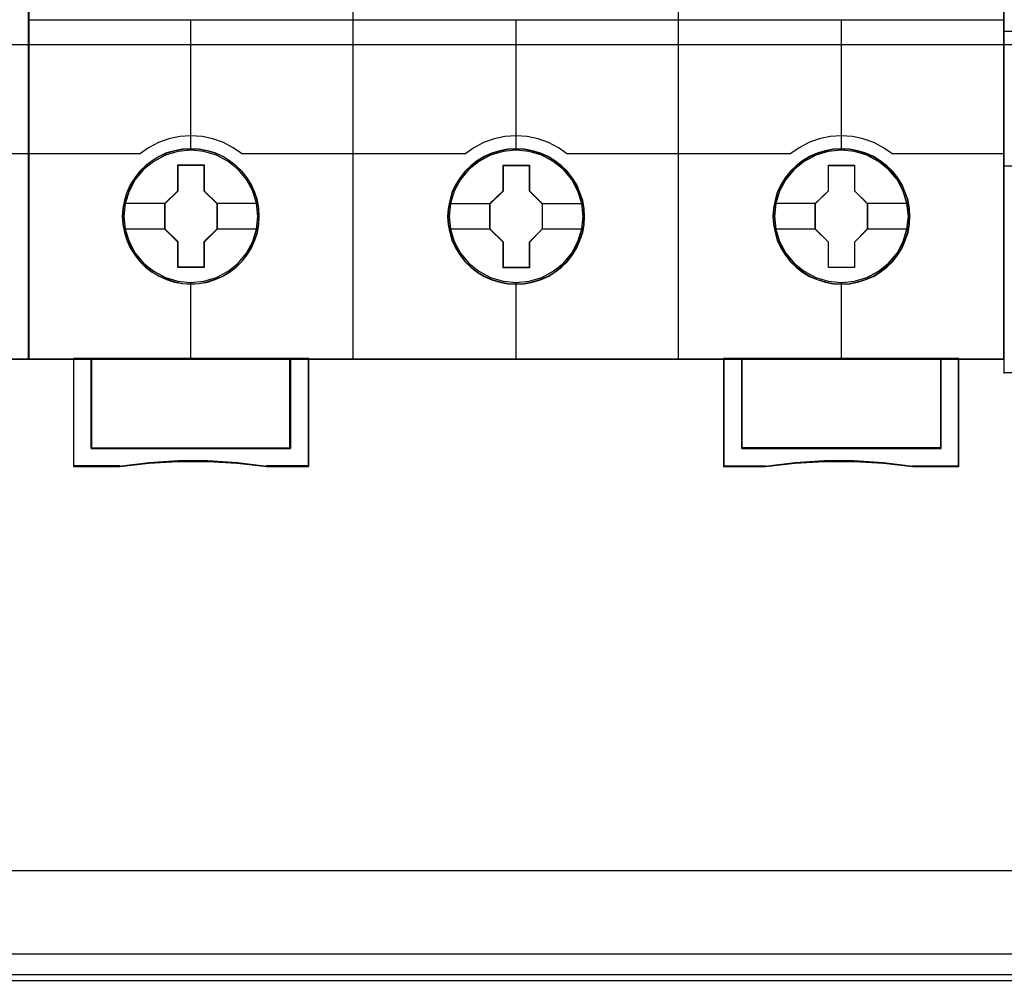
# Model space of a CAD drawing. Extents: x -543332 to -323966, y -9028 to 137422.
# Tile 80 of 250: x -448804 to -448259, y 25089 to 25626. Entities that reach past the tile are written whole.
import ezdxf

# ---------------------------------------------------------------- set-up
doc = ezdxf.new("R2010")
doc.units = 0
doc.header["$MEASUREMENT"] = 0
doc.layers.get('0').update_dxf_attribs({"color": 8})
doc.layers.add('45', color=8, linetype='Continuous')
doc.layers.add('50', color=7, linetype='Continuous')

# ---------------------------------------------------------------- blocks, each defined once
blk = doc.blocks.new('*U1079')
at = {"layer": '50', "color": 7}
for points in [[(59.825943, -92.486155), (387.918232, -92.486155), (387.918232, -379.414356), (59.825943, -379.414356), (59.825943, -92.486155)], [(391.762235, -435.77199), (55.98194, -435.77199), (55.98194, -385.150219), (391.762235, -385.150219), (391.762235, -435.77199)]]:
    blk.add_lwpolyline(points, dxfattribs=at)
blk = doc.blocks.new('*U1090')
at = {"layer": '50', "color": 7}
for points in [[(383.999821, -385.499773), (64.001505, -385.499773)], [(67.968952, -384.008872), (379.969373, -384.008872)], [(61.983887, -287.349254), (386.017439, -287.349254), (386.017439, -333.651915), (61.983887, -333.651915), (61.983887, -287.349254)]]:
    blk.add_lwpolyline(points, dxfattribs=at)
blk = doc.blocks.new('*D1092')
at = {"layer": '45', "color": 7}
for points in [[(143.039331, -268.997671), (70.962948, -268.997671), (70.962948, -351.066058), (143.039331, -351.066058), (143.039331, -268.997671)], [(143.018122, -269.021504), (70.984156, -269.021504), (70.984156, -351.044873), (143.018122, -351.044873), (143.018122, -269.021504)]]:
    blk.add_lwpolyline(points, close=True, dxfattribs=at)
at = {"layer": '45', "color": 139}
blk.add_lwpolyline([(143.039331, -268.997671), (70.962948, -268.997671), (70.962948, -351.066058), (143.039331, -351.066058), (143.039331, -268.997671)], close=True, dxfattribs=at)
blk.add_lwpolyline([(136.817348, -339.657888), (143.039331, -339.657888)], dxfattribs=at)
blk = doc.blocks.new('*U1093')
at = {"layer": '45', "color": 7}
for points in [[(160.994099, -268.997671), (142.970404, -268.997671), (142.970404, -351.066058), (160.994099, -351.066058), (179.006647, -351.066058), (197.030342, -351.066058), (197.030342, -268.997671), (179.006647, -268.997671), (160.994099, -268.997671)], [(155.777561, -343.150779), (155.75518, -342.697589), (155.682441, -342.249925), (155.525772, -341.818841), (155.346721, -341.404338), (155.111717, -341.011941), (154.831951, -340.663758), (154.501826, -340.343208), (154.132535, -340.066873), (153.763243, -339.823697), (153.332402, -339.635789), (152.901562, -339.508674), (152.442745, -339.425774), (151.989523, -339.403667), (151.530706, -339.425774), (151.088675, -339.508674), (150.641049, -339.635789), (150.226995, -339.823697), (149.835322, -340.066873), (149.47722, -340.343208), (149.141501, -340.663758), (148.87852, -341.011941), (148.632326, -341.404338), (148.430894, -341.818841), (148.313392, -342.249925), (148.223867, -342.697589), (148.190295, -343.150779), (148.223867, -343.598443), (148.313392, -344.040581), (148.430894, -344.471664), (148.632326, -344.886168), (148.87852, -345.278565), (149.141501, -345.637801), (149.47722, -345.958351), (149.835322, -346.234686), (150.226995, -346.466808), (150.641049, -346.64919), (151.088675, -346.787358), (151.530706, -346.875785), (151.989523, -346.897892), (152.442745, -346.875785), (152.901562, -346.787358), (153.332402, -346.64919), (153.763243, -346.466808), (154.132535, -346.234686), (154.501826, -345.958351), (154.831951, -345.637801), (155.111717, -345.278565), (155.346721, -344.886168), (155.525772, -344.471664), (155.682441, -344.040581), (155.75518, -343.598443), (155.777561, -343.150779)], [(155.777561, -343.150779), (155.75518, -342.697589), (155.682441, -342.249925), (155.525772, -341.818841), (155.346721, -341.404338), (155.111717, -341.011941), (154.831951, -340.663758), (154.501826, -340.343208), (154.132535, -340.066873), (153.763243, -339.823697), (153.332402, -339.635789), (152.901562, -339.508674), (152.442745, -339.425774), (151.989523, -339.403667), (151.530706, -339.425774), (151.088675, -339.508674), (150.641049, -339.635789), (150.226995, -339.823697), (149.835322, -340.066873), (149.47722, -340.343208), (149.141501, -340.663758), (148.87852, -341.011941), (148.632326, -341.404338), (148.430894, -341.818841), (148.313392, -342.249925), (148.223867, -342.697589), (148.190295, -343.150779), (148.223867, -343.598443), (148.313392, -344.040581), (148.430894, -344.471664), (148.632326, -344.886168), (148.87852, -345.278565), (149.141501, -345.637801), (149.47722, -345.958351), (149.835322, -346.234686), (150.226995, -346.466808), (150.641049, -346.64919), (151.088675, -346.787358), (151.530706, -346.875785), (151.989523, -346.897892), (152.442745, -346.875785), (152.901562, -346.787358), (153.332402, -346.64919), (153.763243, -346.466808), (154.132535, -346.234686), (154.501826, -345.958351), (154.831951, -345.637801), (155.111717, -345.278565), (155.346721, -344.886168), (155.525772, -344.471664), (155.682441, -344.040581), (155.75518, -343.598443), (155.777561, -343.150779)], [(155.761655, -343.150779), (155.739368, -342.69951), (155.666933, -342.253745), (155.510921, -341.824489), (155.332621, -341.411743), (155.098603, -341.02101), (154.820009, -340.674303), (154.491269, -340.355113), (154.123526, -340.079949), (153.755782, -339.837805), (153.326749, -339.650693), (152.897715, -339.524118), (152.440821, -339.441569), (151.9895, -339.419556), (151.532607, -339.441569), (151.092429, -339.524118), (150.64668, -339.650693), (150.234361, -339.837805), (149.84433, -340.079949), (149.487731, -340.355113), (149.153419, -340.674303), (148.891541, -341.02101), (148.646379, -341.411743), (148.445791, -341.824489), (148.328782, -342.253745), (148.239632, -342.69951), (148.206201, -343.150779), (148.239632, -343.596545), (148.328782, -344.036808), (148.445791, -344.466063), (148.646379, -344.878809), (148.891541, -345.269542), (149.153419, -345.627255), (149.487731, -345.946446), (149.84433, -346.22161), (150.234361, -346.452747), (150.64668, -346.634356), (151.092429, -346.771938), (151.532607, -346.85999), (151.9895, -346.882003), (152.440821, -346.85999), (152.897715, -346.771938), (153.326749, -346.634356), (153.755782, -346.452747), (154.123526, -346.22161), (154.491269, -345.946446), (154.820009, -345.627255), (155.098603, -345.269542), (155.332621, -344.878809), (155.510921, -344.466063), (155.666933, -344.036808), (155.739368, -343.596545), (155.761655, -343.150779)], [(173.788704, -343.155961), (173.766322, -342.70831), (173.69358, -342.26066), (173.536905, -341.824063), (173.357847, -341.409572), (173.122834, -341.022714), (172.843057, -340.669015), (172.51292, -340.348476), (172.149209, -340.072148), (171.774308, -339.82898), (171.343451, -339.646605), (170.912594, -339.513967), (170.453759, -339.431069), (170.00052, -339.408963), (169.54728, -339.431069), (169.099637, -339.513967), (168.651993, -339.646605), (168.237923, -339.82898), (167.846234, -340.072148), (167.488119, -340.348476), (167.152387, -340.669015), (166.889396, -341.022714), (166.643192, -341.409572), (166.447348, -341.824063), (166.324246, -342.26066), (166.234717, -342.70831), (166.206739, -343.155961), (166.234717, -343.609137), (166.324246, -344.045734), (166.447348, -344.476805), (166.643192, -344.891296), (166.889396, -345.28368), (167.152387, -345.642906), (167.488119, -345.963445), (167.846234, -346.245299), (168.237923, -346.471888), (168.651993, -346.65979), (169.099637, -346.792427), (169.54728, -346.880852), (170.00052, -346.908485), (170.453759, -346.880852), (170.912594, -346.792427), (171.343451, -346.65979), (171.774308, -346.471888), (172.149209, -346.245299), (172.51292, -345.963445), (172.843057, -345.642906), (173.122834, -345.28368), (173.357847, -344.891296), (173.536905, -344.476805), (173.69358, -344.045734), (173.766322, -343.609137), (173.788704, -343.155961)], [(173.788704, -343.155961), (173.766322, -342.70831), (173.69358, -342.26066), (173.536905, -341.824063), (173.357847, -341.409572), (173.122834, -341.022714), (172.843057, -340.669015), (172.51292, -340.348476), (172.149209, -340.072148), (171.774308, -339.82898), (171.343451, -339.646605), (170.912594, -339.513967), (170.453759, -339.431069), (170.00052, -339.408963), (169.54728, -339.431069), (169.099637, -339.513967), (168.651993, -339.646605), (168.237923, -339.82898), (167.846234, -340.072148), (167.488119, -340.348476), (167.152387, -340.669015), (166.889396, -341.022714), (166.643192, -341.409572), (166.447348, -341.824063), (166.324246, -342.26066), (166.234717, -342.70831), (166.206739, -343.155961), (166.234717, -343.609137), (166.324246, -344.045734), (166.447348, -344.476805), (166.643192, -344.891296), (166.889396, -345.28368), (167.152387, -345.642906), (167.488119, -345.963445), (167.846234, -346.245299), (168.237923, -346.471888), (168.651993, -346.65979), (169.099637, -346.792427), (169.54728, -346.880852), (170.00052, -346.908485), (170.453759, -346.880852), (170.912594, -346.792427), (171.343451, -346.65979), (171.774308, -346.471888), (172.149209, -346.245299), (172.51292, -345.963445), (172.843057, -345.642906), (173.122834, -345.28368), (173.357847, -344.891296), (173.536905, -344.476805), (173.69358, -344.045734), (173.766322, -343.609137), (173.788704, -343.155961)], [(173.772798, -343.155972), (173.75051, -342.710219), (173.678073, -342.264466), (173.522055, -341.829719), (173.343749, -341.416984), (173.109722, -341.031765), (172.831118, -340.679565), (172.502366, -340.360384), (172.140182, -340.085227), (171.766853, -339.84309), (171.337804, -339.661486), (170.908755, -339.529411), (170.451845, -339.446864), (170.000508, -339.424852), (169.54917, -339.446864), (169.103405, -339.529411), (168.657639, -339.661486), (168.245306, -339.84309), (167.855262, -340.085227), (167.498649, -340.360384), (167.164325, -340.679565), (166.902438, -341.031765), (166.657267, -341.416984), (166.462245, -341.829719), (166.339659, -342.264466), (166.250506, -342.710219), (166.222646, -343.155972), (166.250506, -343.607229), (166.339659, -344.041976), (166.462245, -344.47122), (166.657267, -344.883954), (166.902438, -345.274676), (167.164325, -345.63238), (167.498649, -345.951561), (167.855262, -346.232221), (168.245306, -346.457849), (168.657639, -346.644955), (169.103405, -346.77703), (169.54917, -346.86508), (170.000508, -346.892596), (170.451845, -346.86508), (170.908755, -346.77703), (171.337804, -346.644955), (171.766853, -346.457849), (172.140182, -346.232221), (172.502366, -345.951561), (172.831118, -345.63238), (173.109722, -345.274676), (173.343749, -344.883954), (173.522055, -344.47122), (173.678073, -344.041976), (173.75051, -343.607229), (173.772798, -343.155972)], [(191.8078, -343.156076), (191.785411, -342.702885), (191.712646, -342.255221), (191.555922, -341.824137), (191.376809, -341.409634), (191.141723, -341.017237), (190.861859, -340.669054), (190.531619, -340.348505), (190.162198, -340.072169), (189.792777, -339.828993), (189.361787, -339.641085), (188.930796, -339.513971), (188.471818, -339.43107), (188.018438, -339.408963), (187.559461, -339.43107), (187.117275, -339.513971), (186.669493, -339.641085), (186.255294, -339.828993), (185.863484, -340.072169), (185.505258, -340.348505), (185.16942, -340.669054), (184.906348, -341.017237), (184.660068, -341.409634), (184.458565, -341.824137), (184.341022, -342.255221), (184.251466, -342.702885), (184.217882, -343.156076), (184.251466, -343.60374), (184.341022, -344.045877), (184.458565, -344.476961), (184.660068, -344.891464), (184.906348, -345.283861), (185.16942, -345.643097), (185.505258, -345.963647), (185.863484, -346.239983), (186.255294, -346.472105), (186.669493, -346.654486), (187.117275, -346.792654), (187.559461, -346.881082), (188.018438, -346.903188), (188.471818, -346.881082), (188.930796, -346.792654), (189.361787, -346.654486), (189.792777, -346.472105), (190.162198, -346.239983), (190.531619, -345.963647), (190.861859, -345.643097), (191.141723, -345.283861), (191.376809, -344.891464), (191.555922, -344.476961), (191.712646, -344.045877), (191.785411, -343.60374), (191.8078, -343.156076)], [(191.8078, -343.156076), (191.785411, -342.702885), (191.712646, -342.255221), (191.555922, -341.824137), (191.376809, -341.409634), (191.141723, -341.017237), (190.861859, -340.669054), (190.531619, -340.348505), (190.162198, -340.072169), (189.792777, -339.828993), (189.361787, -339.641085), (188.930796, -339.513971), (188.471818, -339.43107), (188.018438, -339.408963), (187.559461, -339.43107), (187.117275, -339.513971), (186.669493, -339.641085), (186.255294, -339.828993), (185.863484, -340.072169), (185.505258, -340.348505), (185.16942, -340.669054), (184.906348, -341.017237), (184.660068, -341.409634), (184.458565, -341.824137), (184.341022, -342.255221), (184.251466, -342.702885), (184.217882, -343.156076), (184.251466, -343.60374), (184.341022, -344.045877), (184.458565, -344.476961), (184.660068, -344.891464), (184.906348, -345.283861), (185.16942, -345.643097), (185.505258, -345.963647), (185.863484, -346.239983), (186.255294, -346.472105), (186.669493, -346.654486), (187.117275, -346.792654), (187.559461, -346.881082), (188.018438, -346.903188), (188.471818, -346.881082), (188.930796, -346.792654), (189.361787, -346.654486), (189.792777, -346.472105), (190.162198, -346.239983), (190.531619, -345.963647), (190.861859, -345.643097), (191.141723, -345.283861), (191.376809, -344.891464), (191.555922, -344.476961), (191.712646, -344.045877), (191.785411, -343.60374), (191.8078, -343.156076)], [(191.789243, -343.156076), (191.766963, -342.704807), (191.694554, -342.259041), (191.538596, -341.829785), (191.360359, -341.417039), (191.126423, -341.026306), (190.847927, -340.6796), (190.519302, -340.360409), (190.151688, -340.085245), (189.784074, -339.843101), (189.35519, -339.65599), (188.926307, -339.529414), (188.469574, -339.446865), (188.018411, -339.424852), (187.561678, -339.446865), (187.121655, -339.529414), (186.676062, -339.65599), (186.263888, -339.843101), (185.873994, -340.085245), (185.51752, -340.360409), (185.183325, -340.6796), (184.921539, -341.026306), (184.676463, -341.417039), (184.475946, -341.829785), (184.358977, -342.259041), (184.269859, -342.704807), (184.236439, -343.156076), (184.269859, -343.601841), (184.358977, -344.042104), (184.475946, -344.47136), (184.676463, -344.884106), (184.921539, -345.274839), (185.183325, -345.632552), (185.51752, -345.951742), (185.873994, -346.226906), (186.263888, -346.458044), (186.676062, -346.639652), (187.121655, -346.777234), (187.561678, -346.865286), (188.018411, -346.8873), (188.469574, -346.865286), (188.926307, -346.777234), (189.35519, -346.639652), (189.784074, -346.458044), (190.151688, -346.226906), (190.519302, -345.951742), (190.847927, -345.632552), (191.126423, -345.274839), (191.360359, -344.884106), (191.538596, -344.47136), (191.694554, -344.042104), (191.766963, -343.601841), (191.789243, -343.156076)], [(151.272635, -340.301385), (152.71711, -340.301385), (152.71711, -341.729027), (153.439347, -342.431781), (153.439347, -343.853889), (152.71711, -344.573244), (152.71711, -345.984285), (151.272635, -345.984285), (151.272635, -344.573244), (150.539113, -343.853889), (150.539113, -342.431781), (151.272635, -341.729027), (151.272635, -340.301385)], [(151.272635, -340.301385), (152.71711, -340.301385), (152.71711, -340.301385), (152.71711, -341.729027), (152.71711, -341.729027), (153.439347, -342.431781), (153.439347, -342.431781), (153.439347, -343.853889), (153.439347, -343.853889), (152.71711, -344.573244), (152.71711, -344.573244), (152.71711, -345.984285), (152.71711, -345.984285), (151.272635, -345.984285), (151.272635, -345.984285), (151.272635, -344.573244), (151.272635, -344.573244), (150.539113, -343.853889), (150.539113, -343.853889), (150.539113, -342.431781), (150.539113, -342.431781), (151.272635, -341.729027), (151.272635, -341.729027), (151.272635, -340.301385), (151.272635, -340.301385)], [(151.281806, -340.317274), (152.707795, -340.317274), (152.707795, -341.736933), (153.42079, -342.435757), (153.42079, -343.849913), (152.707795, -344.565245), (152.707795, -345.968396), (151.281806, -345.968396), (151.281806, -344.565245), (150.55767, -343.849913), (150.55767, -342.435757), (151.281806, -341.736933), (151.281806, -340.317274)], [(169.291396, -340.311978), (170.73455, -340.311978), (170.73455, -341.734086), (171.45049, -342.442373), (171.45049, -343.864482), (170.73455, -344.583836), (170.73455, -345.994878), (169.291396, -345.994878), (169.291396, -344.583836), (168.552907, -343.864482), (168.552907, -342.442373), (169.291396, -341.734086), (169.291396, -340.311978)], [(169.291396, -340.311978), (170.73455, -340.311978), (170.73455, -340.311978), (170.73455, -341.734086), (170.73455, -341.734086), (171.45049, -342.442373), (171.45049, -342.442373), (171.45049, -343.864482), (171.45049, -343.864482), (170.73455, -344.583836), (170.73455, -344.583836), (170.73455, -345.994878), (170.73455, -345.994878), (169.291396, -345.994878), (169.291396, -345.994878), (169.291396, -344.583836), (169.291396, -344.583836), (168.552907, -343.864482), (168.552907, -343.864482), (168.552907, -342.442373), (168.552907, -342.442373), (169.291396, -341.734086), (169.291396, -341.734086), (169.291396, -340.311978), (169.291396, -340.311978)], [(169.299194, -340.327866), (170.726504, -340.327866), (170.726504, -341.742023), (171.434584, -342.446349), (171.434584, -343.860506), (170.726504, -344.575838), (170.726504, -345.978989), (169.299194, -345.978989), (169.299194, -344.575838), (168.568813, -343.860506), (168.568813, -342.446349), (169.299194, -341.742023), (169.299194, -340.327866)], [(187.302203, -340.311978), (188.745357, -340.311978), (188.745357, -341.734145), (189.466935, -342.436929), (189.466935, -343.859097), (188.745357, -344.578481), (188.745357, -345.989581), (187.302203, -345.989581), (187.302203, -344.578481), (186.569352, -343.859097), (186.569352, -342.436929), (187.302203, -341.734145), (187.302203, -340.311978)], [(187.302203, -340.311978), (188.745357, -340.311978), (188.745357, -340.311978), (188.745357, -341.734145), (188.745357, -341.734145), (189.466935, -342.436929), (189.466935, -342.436929), (189.466935, -343.859097), (189.466935, -343.859097), (188.745357, -344.578481), (188.745357, -344.578481), (188.745357, -345.989581), (188.745357, -345.989581), (187.302203, -345.989581), (187.302203, -345.989581), (187.302203, -344.578481), (187.302203, -344.578481), (186.569352, -343.859097), (186.569352, -343.859097), (186.569352, -342.436929), (186.569352, -342.436929), (187.302203, -341.734145), (187.302203, -341.734145), (187.302203, -340.311978), (187.302203, -340.311978)], [(187.310064, -340.327866), (188.737373, -340.327866), (188.737373, -341.742074), (189.451028, -342.440924), (189.451028, -343.855132), (188.737373, -344.57049), (188.737373, -345.973693), (187.310064, -345.973693), (187.310064, -344.57049), (186.585258, -343.855132), (186.585258, -342.440924), (187.310064, -341.742074), (187.310064, -340.327866)], [(157.50815, -355.999261), (146.472396, -355.999261), (146.472396, -351.031633), (145.478284, -351.031633), (145.478284, -357.000532), (148.030582, -357.000532), (149.655786, -356.823511), (151.292161, -356.735001), (152.928535, -356.735001), (154.559325, -356.823511), (156.195699, -357.000532), (158.513431, -357.000532), (158.513431, -351.031633), (157.50815, -351.031633), (157.50815, -355.999261)], [(157.508688, -356.004832), (157.508688, -351.031633), (151.98923, -351.031633), (146.469772, -351.031633), (146.469772, -356.004832), (157.508688, -356.004832)], [(181.489965, -351.031633), (181.489965, -357.000532), (183.807697, -357.000532), (185.444072, -356.823511), (187.074861, -356.735001), (188.711236, -356.735001), (190.34761, -356.823511), (191.972815, -357.000532), (194.525112, -357.000532), (194.525112, -351.031633), (193.531001, -351.031633), (193.531001, -355.999261), (182.495247, -355.999261), (182.495247, -351.031633), (181.489965, -351.031633)], [(188.012841, -351.031633), (182.492057, -351.031633), (182.492057, -356.004832), (193.533625, -356.004832), (193.533625, -351.031633), (188.012841, -351.031633)]]:
    blk.add_lwpolyline(points, close=True, dxfattribs=at)
at = {"layer": '45', "color": 139}
for points in [[(160.994099, -268.997671), (142.970404, -268.997671), (142.970404, -351.066058), (160.994099, -351.066058), (179.006647, -351.066058), (197.030342, -351.066058), (197.030342, -268.997671), (179.006647, -268.997671), (160.994099, -268.997671)], [(161.001166, -269.016208), (142.988961, -269.016208), (142.988961, -351.05017), (161.001166, -351.05017), (179.002231, -351.05017), (197.014436, -351.05017), (197.014436, -269.016208), (179.002231, -269.016208), (161.001166, -269.016208)], [(155.695379, -343.145367), (155.622603, -342.426759), (155.41547, -341.746844), (155.07398, -341.111152), (154.614929, -340.552848), (154.049512, -340.099572), (153.40572, -339.762378), (152.705946, -339.546796), (151.98378, -339.480463), (151.261614, -339.546796), (150.573036, -339.762378), (149.929245, -340.099572), (149.363828, -340.552848), (148.904776, -341.111152), (148.563287, -341.746844), (148.344957, -342.426759), (148.277779, -343.145367), (148.344957, -343.863976), (148.563287, -344.549418), (148.904776, -345.179583), (149.363828, -345.737887), (149.929245, -346.191163), (150.573036, -346.528356), (151.261614, -346.738411), (151.98378, -346.8158), (152.705946, -346.738411), (153.40572, -346.528356), (154.049512, -346.191163), (154.614929, -345.737887), (155.07398, -345.179583), (155.41547, -344.549418), (155.622603, -343.863976), (155.695379, -343.145367)], [(155.700681, -343.150779), (155.627908, -342.432148), (155.420783, -341.746684), (155.073709, -341.110972), (154.609078, -340.558178), (154.054879, -340.104888), (153.411113, -339.762156), (152.711368, -339.552094), (151.98923, -339.485759), (151.267093, -339.552094), (150.567347, -339.762156), (149.929179, -340.104888), (149.369382, -340.558178), (148.899153, -341.110972), (148.557677, -341.746684), (148.350552, -342.432148), (148.277779, -343.150779), (148.350552, -343.863883), (148.557677, -344.554875), (148.899153, -345.185059), (149.369382, -345.737853), (149.929179, -346.191143), (150.567347, -346.533875), (151.267093, -346.743937), (151.98923, -346.8158), (152.711368, -346.743937), (153.411113, -346.533875), (154.054879, -346.191143), (154.609078, -345.737853), (155.073709, -345.185059), (155.420783, -344.554875), (155.627908, -343.863883), (155.700681, -343.150779)], [(173.711824, -343.145367), (173.633481, -342.426759), (173.42643, -341.746844), (173.085076, -341.111152), (172.626207, -340.552848), (172.061014, -340.099572), (171.417478, -339.762378), (170.723578, -339.546796), (169.996102, -339.480463), (169.274223, -339.546796), (168.585919, -339.762378), (167.942383, -340.099572), (167.37719, -340.552848), (166.918321, -341.111152), (166.576967, -341.746844), (166.36432, -342.426759), (166.291573, -343.145367), (166.36432, -343.863976), (166.576967, -344.549418), (166.918321, -345.179583), (167.37719, -345.737887), (167.942383, -346.191163), (168.585919, -346.528356), (169.274223, -346.738411), (169.996102, -346.8158), (170.723578, -346.738411), (171.417478, -346.528356), (172.061014, -346.191163), (172.626207, -345.737887), (173.085076, -345.179583), (173.42643, -344.549418), (173.633481, -343.863976), (173.711824, -343.145367)], [(173.711824, -343.150779), (173.639076, -342.432148), (173.432026, -341.746684), (173.085076, -341.110972), (172.620611, -340.558178), (172.06661, -340.104888), (171.423074, -339.762156), (170.723578, -339.552094), (170.001698, -339.485759), (169.279819, -339.552094), (168.580323, -339.762156), (167.942383, -340.104888), (167.382786, -340.558178), (166.918321, -341.110972), (166.571371, -341.746684), (166.36432, -342.432148), (166.291573, -343.150779), (166.36432, -343.863883), (166.571371, -344.554875), (166.918321, -345.185059), (167.382786, -345.737853), (167.942383, -346.191143), (168.580323, -346.533875), (169.279819, -346.743937), (170.001698, -346.8158), (170.723578, -346.743937), (171.423074, -346.533875), (172.06661, -346.191143), (172.620611, -345.737853), (173.085076, -345.185059), (173.432026, -344.554875), (173.639076, -343.863883), (173.711824, -343.150779)], [(191.722967, -343.150779), (191.650219, -342.432148), (191.443168, -341.746684), (191.101814, -341.110972), (190.631753, -340.558178), (190.077753, -340.104888), (189.434216, -339.762156), (188.734721, -339.552094), (188.012841, -339.485759), (187.290961, -339.552094), (186.591465, -339.762156), (185.953525, -340.104888), (185.393929, -340.558178), (184.929463, -341.110972), (184.582514, -341.746684), (184.375463, -342.432148), (184.302715, -343.150779), (184.375463, -343.863883), (184.582514, -344.554875), (184.929463, -345.185059), (185.393929, -345.737853), (185.953525, -346.191143), (186.591465, -346.533875), (187.290961, -346.743937), (188.012841, -346.8158), (188.734721, -346.743937), (189.434216, -346.533875), (190.077753, -346.191143), (190.631753, -345.737853), (191.101814, -345.185059), (191.443168, -344.554875), (191.650219, -343.863883), (191.722967, -343.150779)], [(191.722967, -343.145367), (191.64462, -342.426759), (191.437561, -341.746844), (191.096194, -341.111152), (190.637306, -340.552848), (190.072091, -340.099572), (189.42853, -339.762378), (188.734602, -339.546796), (188.012694, -339.480463), (187.285189, -339.546796), (186.596858, -339.762378), (185.953297, -340.099572), (185.388082, -340.552848), (184.929194, -341.111152), (184.587827, -341.746844), (184.375172, -342.426759), (184.308017, -343.145367), (184.375172, -343.863976), (184.587827, -344.549418), (184.929194, -345.179583), (185.388082, -345.737887), (185.953297, -346.191163), (186.596858, -346.528356), (187.285189, -346.738411), (188.012694, -346.8158), (188.734602, -346.738411), (189.42853, -346.528356), (190.072091, -346.191163), (190.637306, -345.737887), (191.096194, -345.179583), (191.437561, -344.549418), (191.64462, -343.863976), (191.722967, -343.145367)]]:
    blk.add_lwpolyline(points, close=True, dxfattribs=at)
for points in [[(160.984197, -351.066058), (160.984197, -305.303618)], [(178.984736, -351.066058), (178.984736, -305.303618)], [(142.970404, -332.253699), (161.018661, -332.253699)], [(151.970673, -332.253699), (151.970673, -339.504296)], [(160.984197, -332.253699), (179.019199, -332.253699)], [(169.984467, -332.253699), (169.984467, -339.504296)], [(178.984736, -332.253699), (197.030342, -332.253699)], [(187.995609, -332.253699), (187.995609, -339.504296)], [(154.841746, -339.708202), (154.33174, -339.343819), (153.788108, -339.059144), (153.21085, -338.848485), (152.605569, -338.728922), (151.989079, -338.683374), (151.372589, -338.728922), (150.772913, -338.848485), (150.19005, -339.059144), (149.646418, -339.343819), (149.142017, -339.708202)], [(172.847586, -339.708202), (172.343159, -339.343819), (171.799498, -339.059144), (171.216604, -338.848485), (170.616895, -338.728922), (170.000373, -338.683374), (169.38385, -338.728922), (168.784142, -338.848485), (168.201248, -339.059144), (167.657587, -339.343819), (167.153159, -339.708202)], [(190.858729, -339.708202), (190.354328, -339.343819), (189.805092, -339.059144), (189.227833, -338.848485), (188.628156, -338.728922), (188.011667, -338.683374), (187.395177, -338.728922), (186.789896, -338.848485), (186.212637, -339.059144), (185.669005, -339.343819), (185.159, -339.708202)], [(142.970404, -339.673777), (149.179131, -339.673777)], [(154.807282, -339.673777), (161.018661, -339.673777)], [(160.984197, -339.673777), (167.190274, -339.673777)], [(172.813123, -339.673777), (179.019199, -339.673777)], [(178.984736, -339.673777), (185.196115, -339.673777)], [(190.824265, -339.673777), (197.030342, -339.673777)], [(151.970673, -346.789319), (151.970673, -351.066058)], [(169.984467, -346.789319), (169.984467, -351.066058)], [(187.995609, -346.789319), (187.995609, -351.066058)], [(145.478284, -351.031633), (145.478284, -357.000532)], [(152.007787, -351.031633), (145.478284, -351.031633)], [(146.469772, -351.031633), (146.469772, -356.004832)], [(157.474225, -356.004832), (157.474225, -351.031633)], [(158.476317, -351.031633), (158.476317, -357.000532)], [(181.489965, -351.031633), (181.489965, -357.000532)], [(182.492057, -356.004832), (182.492057, -351.031633)], [(193.49651, -351.031633), (193.49651, -356.004832)], [(194.487998, -351.031633), (194.487998, -357.000532)], [(146.469772, -355.970407), (157.508688, -355.970407)], [(193.533625, -355.970407), (182.492057, -355.970407)], [(148.057743, -356.966106), (145.478284, -356.966106)], [(156.201727, -357.000532), (154.562681, -356.801039), (152.929229, -356.701292), (151.290183, -356.701292), (149.651137, -356.801039), (148.023279, -357.000532)], [(158.513431, -356.966106), (156.164613, -356.966106)], [(181.489965, -356.966106), (183.836133, -356.966106)], [(191.980117, -357.000532), (190.352259, -356.801039), (188.713213, -356.701292), (187.074167, -356.701292), (185.440715, -356.801039), (183.801669, -357.000532)], [(191.943003, -356.966106), (194.525112, -356.966106)]]:
    blk.add_lwpolyline(points, dxfattribs=at)
at = {"layer": '45', "color": 59}
blk.add_lwpolyline([(160.984197, -351.066058), (160.984197, -305.303618)], dxfattribs=at)
at = {"layer": '45', "color": 7}
for points in [[(148.261873, -342.417246), (150.576228, -342.417246)], [(153.402233, -342.417246), (155.705983, -342.417246)], [(166.278317, -342.427838), (168.58737, -342.427838)], [(171.413375, -342.427838), (173.717126, -342.427838)], [(184.292111, -342.422542), (186.603815, -342.422542)], [(189.432471, -342.422542), (191.733571, -342.422542)], [(148.261873, -343.83135), (150.576228, -343.83135)], [(153.402233, -343.83135), (155.705983, -343.83135)], [(166.278317, -343.841943), (168.58737, -343.841943)], [(171.413375, -343.841943), (173.717126, -343.841943)], [(184.292111, -343.836647), (186.603815, -343.836647)], [(189.432471, -343.836647), (191.733571, -343.836647)]]:
    blk.add_lwpolyline(points, dxfattribs=at)
at = {"layer": '45', "color": 59}
for points in [[(157.50815, -355.999261), (146.472396, -355.999261), (146.472396, -351.031633), (145.478284, -351.031633), (145.478284, -357.000532), (148.030582, -357.000532), (149.655786, -356.823511), (151.292161, -356.735001), (152.928535, -356.735001), (154.559325, -356.823511), (156.195699, -357.000532), (158.513431, -357.000532), (158.513431, -351.031633), (157.50815, -351.031633), (157.50815, -355.999261)], [(157.492251, -355.988703), (146.485674, -355.988703), (146.485674, -351.047521), (145.494191, -351.047521), (145.494191, -356.984643), (148.03974, -356.984643), (149.660648, -356.808565), (151.292696, -356.720526), (152.924744, -356.720526), (154.551222, -356.808565), (156.18327, -356.984643), (158.494874, -356.984643), (158.494874, -351.047521), (157.492251, -351.047521), (157.492251, -355.988703)], [(157.508688, -356.004832), (157.508688, -351.031633), (151.98923, -351.031633), (146.469772, -351.031633), (146.469772, -356.004832), (157.508688, -356.004832)], [(157.492782, -355.988944), (157.492782, -351.047521), (151.98923, -351.047521), (146.485678, -351.047521), (146.485678, -355.988944), (157.492782, -355.988944)], [(181.489965, -351.031633), (181.489965, -357.000532), (183.807697, -357.000532), (185.444072, -356.823511), (187.074861, -356.735001), (188.711236, -356.735001), (190.34761, -356.823511), (191.972815, -357.000532), (194.525112, -357.000532), (194.525112, -351.031633), (193.531001, -351.031633), (193.531001, -355.999261), (182.495247, -355.999261), (182.495247, -351.031633), (181.489965, -351.031633)], [(181.505872, -351.047521), (181.505872, -356.984643), (183.817947, -356.984643), (185.450328, -356.808565), (187.077137, -356.720526), (188.709518, -356.720526), (190.341899, -356.808565), (191.963138, -356.984643), (194.509206, -356.984643), (194.509206, -351.047521), (193.517521, -351.047521), (193.517521, -355.988703), (182.508699, -355.988703), (182.508699, -351.047521), (181.505872, -351.047521)], [(188.012841, -351.031633), (182.492057, -351.031633), (182.492057, -356.004832), (193.533625, -356.004832), (193.533625, -351.031633), (188.012841, -351.031633)], [(188.012841, -351.047521), (182.507963, -351.047521), (182.507963, -355.988944), (193.517718, -355.988944), (193.517718, -351.047521), (188.012841, -351.047521)]]:
    blk.add_lwpolyline(points, close=True, dxfattribs=at)
blk = doc.blocks.new('*U1094')
at = {"layer": '45', "color": 139}
for points in [[(197.014436, -269.156559), (197.014436, -351.863147)], [(197.014436, -332.883956), (232.970445, -332.883956)], [(197.014436, -340.349051), (203.233768, -340.349051)], [(197.014436, -351.794296), (232.970445, -351.794296)]]:
    blk.add_lwpolyline(points, dxfattribs=at)

msp = doc.modelspace()

# ---------------------------------------------------------------- block references
at = {"xscale": 10, "yscale": 10, "zscale": 10}
for name in ['*U1079', '*U1090', '*D1092', '*U1093', '*U1094']:
    msp.add_blockref(name, (-450229.1, 28948.04), dxfattribs=at)

doc.saveas('drawing.dxf')
